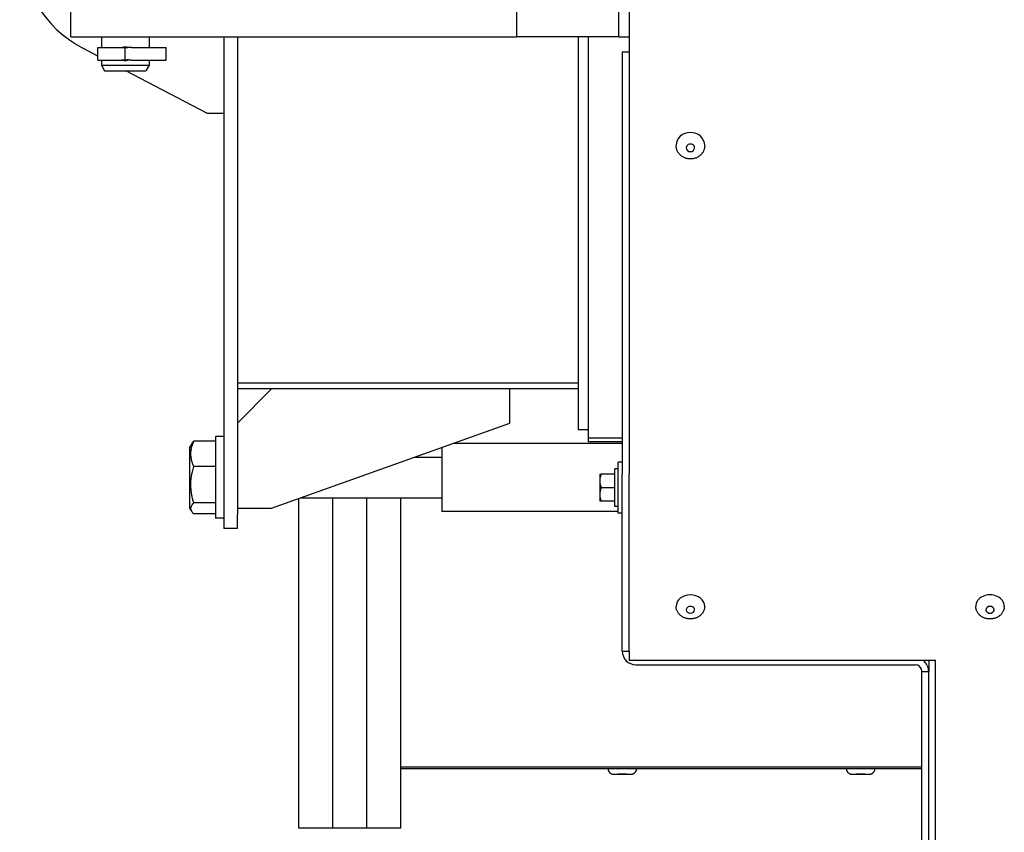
# Model space of a CAD drawing. Header units: millimetres. Extents: x -4279 to 763, y -2511 to 846.
# Tile 12 of 26: x -4279 to -3990, y -533 to -294. Entities that reach past the tile are written whole.
import ezdxf

# ---------------------------------------------------------------- set-up
doc = ezdxf.new("R2010")
doc.units = ezdxf.units.MM
doc.linetypes.add('K5LT_BASIC', pattern=[0])
doc.layers.add('Системный слой (1)', color=7, linetype='Continuous', true_color=0x282828)

msp = doc.modelspace()

# ---------------------------------------------------------------- linework, layer by layer
at = {"layer": 'Системный слой (1)', "color": 150, "linetype": 'K5LT_BASIC', "lineweight": 30, "true_color": 0x0080ff}
for p, q in [((-4100.03, -241.44), (-4100.03, -303.44)), ((-4264.03, -298.94), (-4264.03, -288.94)), ((-4133.03, -298.94), (-4133.03, -288.94)), ((-4103.03, -298.94), (-4103.03, -288.94)), ((-4264.03, -298.94), (-4248.03, -298.94)), ((-4255.03, -298.94), (-4255.03, -302.09)), ((-4248.03, -298.94), (-4133.03, -298.94)), ((-4241.03, -298.94), (-4241.03, -302.09)), ((-4219.03, -298.94), (-4219.03, -439.33)), ((-4215.03, -298.94), (-4215.03, -439.33)), ((-4103.03, -298.94), (-4133.03, -298.94)), ((-4115.03, -298.94), (-4115.03, -414.44)), ((-4112.03, -298.94), (-4112.03, -416.89)), ((-4103.03, -298.94), (-4100.03, -298.94)), ((-4256.03, -304.67), (-4260.28, -302.44)), ((-4256.03, -305.79), (-4256.03, -302.09)), ((-4256.03, -302.09), (-4249.88, -302.09)), ((-4248.79, -302.09), (-4247.27, -302.09)), ((-4248.03, -302.09), (-4248.79, -302.09)), ((-4248.03, -305.79), (-4248.03, -302.09)), ((-4248.02, -305.79), (-4248.02, -302.09)), ((-4247.27, -302.09), (-4248.02, -302.09)), ((-4246.17, -302.09), (-4236.02, -302.09)), ((-4236.02, -305.79), (-4236.02, -302.09)), ((-4102.03, -303.44), (-4102.03, -427.44)), ((-4100.03, -303.44), (-4102.03, -303.44)), ((-4100.03, -303.44), (-4100.03, -427.44)), ((-4256.03, -305.79), (-4249.88, -305.79)), ((-4255.03, -305.79), (-4255.03, -307.34)), ((-4248.03, -305.79), (-4248.79, -305.79)), ((-4248.79, -305.79), (-4247.27, -305.79)), ((-4247.27, -305.79), (-4248.02, -305.79)), ((-4246.17, -305.79), (-4236.02, -305.79)), ((-4241.03, -305.79), (-4241.03, -307.34)), ((-4255.03, -307.34), (-4254.1, -308.94)), ((-4255.03, -307.34), (-4241.03, -307.34)), ((-4254.1, -308.94), (-4241.95, -308.94)), ((-4224.03, -321.44), (-4247.87, -308.94)), ((-4241.03, -307.34), (-4241.95, -308.94)), ((-4224.03, -321.44), (-4219.03, -321.44)), ((-4115.03, -400.7), (-4215.03, -400.7)), ((-4215.03, -412.44), (-4205.03, -402.44)), ((-4115.03, -402.44), (-4215.03, -402.44)), ((-4135.03, -412.44), (-4135.03, -402.44)), ((-4205.03, -437.44), (-4135.03, -412.44)), ((-4219.03, -416.44), (-4221.53, -416.44)), ((-4221.53, -416.44), (-4221.53, -440.44)), ((-4112.03, -414.44), (-4115.03, -414.44)), ((-4228.5, -418.51), (-4229.03, -419.42)), ((-4221.53, -417.75), (-4227.9, -417.75)), ((-4102.03, -418.44), (-4151.83, -418.44)), ((-4112.03, -416.89), (-4112.03, -417.94)), ((-4102.03, -416.89), (-4112.03, -416.89)), ((-4102.03, -417.94), (-4112.03, -417.94)), ((-4229.03, -437.47), (-4229.03, -419.42)), ((-4155.03, -419.58), (-4155.03, -438.44)), ((-4163.03, -422.44), (-4155.03, -422.44)), ((-4102.03, -423.94), (-4103.23, -423.94)), ((-4103.23, -438.94), (-4103.23, -423.94)), ((-4221.53, -425.23), (-4227.9, -425.23)), ((-4108.63, -427.44), (-4108.27, -427.44)), ((-4108.63, -427.44), (-4108.63, -429.44)), ((-4104.63, -427.44), (-4108.27, -427.44)), ((-4104.23, -436.94), (-4104.23, -425.94)), ((-4103.23, -425.94), (-4104.23, -425.94)), ((-4102.03, -479.44), (-4102.03, -427.44)), ((-4100.03, -479.44), (-4100.03, -427.44)), ((-4108.63, -429.44), (-4108.63, -433.44)), ((-4108.63, -433.44), (-4108.63, -435.44)), ((-4104.63, -431.44), (-4108.27, -431.44)), ((-4104.23, -431.44), (-4104.63, -431.44)), ((-4221.53, -435.92), (-4227.9, -435.92)), ((-4197.03, -531.44), (-4197.03, -434.58)), ((-4196.63, -434.44), (-4155.03, -434.44)), ((-4187.03, -531.44), (-4187.03, -434.44)), ((-4187.03, -531.44), (-4187.03, -434.44)), ((-4177.03, -531.44), (-4177.03, -434.44)), ((-4177.03, -531.44), (-4177.03, -434.44)), ((-4167.03, -531.44), (-4167.03, -434.44)), ((-4108.27, -435.44), (-4108.63, -435.44)), ((-4104.63, -435.44), (-4108.27, -435.44)), ((-4228.5, -438.38), (-4229.03, -437.47)), ((-4221.53, -439.13), (-4227.9, -439.13)), ((-4219.03, -439.33), (-4219.03, -443.44)), ((-4215.03, -437.44), (-4205.03, -437.44)), ((-4215.03, -443.44), (-4215.03, -439.33)), ((-4103.23, -438.44), (-4155.03, -438.44)), ((-4103.23, -436.94), (-4104.23, -436.94)), ((-4102.03, -438.94), (-4103.23, -438.94)), ((-4219.03, -440.44), (-4221.53, -440.44)), ((-4215.03, -443.44), (-4219.03, -443.44)), ((-4102.03, -479.44), (-4100.03, -479.44)), ((-4100.03, -479.44), (-4100.03, -482.25)), ((-4010.03, -482.25), (-4100.03, -482.25)), ((-4012.03, -482.25), (-4012.03, -485.44)), ((-4010.03, -771.99), (-4010.03, -482.25)), ((-4098.03, -483.44), (-4016.03, -483.44)), ((-4014.03, -772.94), (-4014.03, -485.44)), ((-4014.03, -485.44), (-4012.03, -485.44)), ((-4012.03, -772.94), (-4012.03, -485.44)), ((-4167.03, -513.44), (-4014.03, -513.44)), ((-4167.03, -513.99), (-4014.03, -513.99)), ((-4187.03, -531.44), (-4197.03, -531.44)), ((-4177.03, -531.44), (-4187.03, -531.44)), ((-4167.03, -531.44), (-4177.03, -531.44))]:
    msp.add_line(p, q, dxfattribs=at)
for centre, radius, start, end in [((-4244.03, -271.44), 35, 117.662, 242.338), ((-4248.03, -303.94), 2, 65.6816, 114.254), ((-4248.03, -303.94), 1.85, 90, 107.0312), ((-4248.02, -303.94), 1.85, 72.9688, 90), ((-4248.03, -303.94), 2, 245.746, 294.3184), ((-4248.03, -303.94), 1.85, 252.9688, 270), ((-4248.02, -303.94), 1.85, 270, 287.0312), ((-4104.63, -427.04), 0.4, 270, 0), ((-4104.63, -435.84), 0.4, 0, 90), ((-4098.03, -479.44), 4, 180, 270), ((-4016.03, -485.44), 4, 0, 53.0113), ((-4016.03, -485.44), 2, 0, 90)]:
    msp.add_arc(centre, radius, start, end, dxfattribs=at)
for centre, major_axis, ratio, start_param, end_param in [((-4082.03, -330.89), (-4.2, 0), 0.91105, 3.141593, 6.283185), ((-4082.03, -331.59), (1.23, 0), 0.91105, 0, 3.141593), ((-4082.03, -331.59), (1.23, 0), 0.91105, 3.141593, 4.712389), ((-4082.03, -331.59), (1.23, 0), 0.91105, 4.712389, 6.283185), ((-4082.03, -466.3), (-4.2, 0), 0.80542, 3.141593, 6.283185), ((-3994.03, -466.3), (4.2, 0), 0.80542, 0, 3.141593), ((-4082.03, -467.3), (1.23, 0), 0.80542, 0, 3.141593), ((-4082.03, -467.3), (1.23, 0), 0.80542, 3.141593, 4.712389), ((-4082.03, -467.3), (1.23, 0), 0.80542, 4.712389, 6.283185), ((-3994.03, -467.3), (-1.23, 0), 0.80542, 4.712389, 6.283185), ((-3994.03, -467.3), (-1.23, 0), 0.80542, 0, 3.141593), ((-3994.03, -467.3), (-1.23, 0), 0.80542, 3.141593, 4.712389), ((-4102.03, -515.64), (-1.23, 0), 0.002156, 6.280982, 6.283185), ((-4102.03, -515.64), (-1.23, 0), 0.002156, 0, 3.141593), ((-4102.03, -515.64), (-1.23, 0), 0.002156, 3.141593, 6.280982), ((-4032.03, -515.64), (-1.23, 0), 0.002156, 6.280982, 6.283185), ((-4032.03, -515.64), (-1.23, 0), 0.002156, 0, 3.141593), ((-4032.03, -515.64), (-1.23, 0), 0.002156, 3.141593, 6.280982)]:
    msp.add_ellipse(centre, major_axis=major_axis, ratio=ratio, start_param=start_param, end_param=end_param, dxfattribs=at)
for points, knots in [([(-4249.88, -302.09), (-4249.79, -302.09), (-4249.63, -302.09), (-4249.38, -302.09), (-4249.15, -302.1), (-4248.95, -302.11), (-4248.75, -302.13), (-4248.63, -302.15), (-4248.57, -302.17)], [0, 0, 0, 0, 1.549417, 3.051764, 4.58788, 6.112404, 7.276588, 9, 9, 9, 9]), ([(-4246.17, -302.09), (-4246.26, -302.09), (-4246.42, -302.09), (-4246.66, -302.09), (-4246.9, -302.1), (-4247.13, -302.11), (-4247.32, -302.13), (-4247.42, -302.16), (-4247.47, -302.17)], [0, 0, 0, 0, 1.661418, 2.953057, 4.60982, 6.365448, 7.645071, 9, 9, 9, 9]), ([(-4249.88, -305.79), (-4249.79, -305.79), (-4249.63, -305.79), (-4249.38, -305.79), (-4249.15, -305.79), (-4248.95, -305.78), (-4248.75, -305.75), (-4248.63, -305.73), (-4248.57, -305.71)], [0, 0, 0, 0, 1.549417, 3.051764, 4.58788, 6.112404, 7.276588, 9, 9, 9, 9]), ([(-4246.17, -305.79), (-4246.26, -305.79), (-4246.42, -305.79), (-4246.66, -305.79), (-4246.9, -305.79), (-4247.13, -305.77), (-4247.32, -305.75), (-4247.42, -305.73), (-4247.47, -305.71)], [0, 0, 0, 0, 1.661418, 2.953057, 4.60982, 6.365448, 7.645071, 9, 9, 9, 9]), ([(-4077.83, -330.89), (-4077.83, -331.03), (-4077.83, -331.17), (-4077.87, -331.46), (-4077.89, -331.6), (-4077.95, -331.88), (-4077.99, -332.01), (-4078.09, -332.28), (-4078.14, -332.42), (-4078.27, -332.68), (-4078.34, -332.8), (-4078.49, -333.05), (-4078.58, -333.17), (-4078.76, -333.4), (-4078.86, -333.51), (-4079.06, -333.72), (-4079.17, -333.81), (-4079.4, -334), (-4079.52, -334.09), (-4079.78, -334.26), (-4079.91, -334.33), (-4080.19, -334.47), (-4080.33, -334.54), (-4080.63, -334.65), (-4080.78, -334.69), (-4081.09, -334.77), (-4081.25, -334.8), (-4081.58, -334.85), (-4081.74, -334.86), (-4082.03, -334.87), (-4082.15, -334.87), (-4082.44, -334.85), (-4082.6, -334.83), (-4082.93, -334.78), (-4083.09, -334.74), (-4083.4, -334.65), (-4083.56, -334.6), (-4083.83, -334.49), (-4083.95, -334.43), (-4084.21, -334.29), (-4084.35, -334.21), (-4084.6, -334.04), (-4084.72, -333.95), (-4084.95, -333.75), (-4085.06, -333.64), (-4085.27, -333.43), (-4085.36, -333.31), (-4085.54, -333.07), (-4085.62, -332.95), (-4085.77, -332.7), (-4085.84, -332.57), (-4085.95, -332.31), (-4086.01, -332.17), (-4086.09, -331.9), (-4086.13, -331.76), (-4086.17, -331.53), (-4086.19, -331.43), (-4086.22, -331.19), (-4086.23, -331.04), (-4086.23, -330.89)], [0, 0, 0, 0, 0.707389, 0.707389, 1.41533, 1.41533, 2.123041, 2.123041, 2.834553, 2.834553, 3.549694, 3.549694, 4.269969, 4.269969, 4.996684, 4.996684, 5.703948, 5.703948, 6.445716, 6.445716, 7.194932, 7.194932, 7.954491, 7.954491, 8.724524, 8.724524, 9.507131, 9.507131, 10.304343, 10.304343, 10.889131, 10.889131, 11.699584, 11.699584, 12.492222, 12.492222, 13.271771, 13.271771, 13.934127, 13.934127, 14.691672, 14.691672, 15.439576, 15.439576, 16.17871, 16.17871, 16.910691, 16.910691, 17.63522, 17.63522, 18.355432, 18.355432, 19.070065, 19.070065, 19.781963, 19.781963, 20.256471, 20.256471, 21, 21, 21, 21]), ([(-4227.9, -425.23), (-4228.03, -424.94), (-4228.19, -424.51), (-4228.4, -423.88), (-4228.54, -423.35), (-4228.65, -422.8), (-4228.71, -422.3), (-4228.75, -421.84), (-4228.76, -421.4), (-4228.74, -420.97), (-4228.69, -420.5), (-4228.61, -419.97), (-4228.43, -419.2), (-4228.19, -418.47), (-4227.98, -417.93), (-4227.9, -417.75)], [0, 0, 0, 0, 1.912449, 2.780687, 4.100621, 5.29978, 6.277542, 7.267519, 8.214858, 9.102067, 9.95816, 11.225797, 12.463836, 14.84267, 16, 16, 16, 16]), ([(-4227.9, -417.75), (-4228.01, -417.86), (-4228.24, -418.11), (-4228.42, -418.36), (-4228.5, -418.51)], [0, 0, 0, 0, 2.138945, 5, 5, 5, 5]), ([(-4227.9, -435.92), (-4228.01, -435.55), (-4228.16, -435.01), (-4228.37, -434.11), (-4228.53, -433.31), (-4228.63, -432.56), (-4228.69, -431.96), (-4228.74, -431.35), (-4228.76, -430.6), (-4228.74, -429.98), (-4228.71, -429.34), (-4228.65, -428.68), (-4228.51, -427.75), (-4228.28, -426.6), (-4228.05, -425.73), (-4227.9, -425.23)], [0, 0, 0, 0, 1.679816, 2.464254, 4.100621, 5.29978, 5.785161, 6.773962, 7.999819, 9.102067, 9.530451, 10.806592, 12.055167, 13.667644, 16, 16, 16, 16]), ([(-4108.27, -427.44), (-4108.33, -427.61), (-4108.4, -427.87), (-4108.49, -428.24), (-4108.56, -428.58), (-4108.61, -428.99), (-4108.63, -429.28), (-4108.63, -429.44)], [0, 0, 0, 0, 2.106246, 3.104131, 4.537972, 6.124023, 8, 8, 8, 8]), ([(-4108.63, -429.44), (-4108.63, -429.59), (-4108.61, -429.87), (-4108.56, -430.29), (-4108.46, -430.82), (-4108.35, -431.2), (-4108.27, -431.44)], [0, 0, 0, 0, 1.514603, 2.909909, 4.412163, 7, 7, 7, 7]), ([(-4108.27, -431.44), (-4108.33, -431.61), (-4108.4, -431.87), (-4108.49, -432.24), (-4108.56, -432.58), (-4108.61, -432.99), (-4108.63, -433.28), (-4108.63, -433.44)], [0, 0, 0, 0, 2.106246, 3.104131, 4.537972, 6.124023, 8, 8, 8, 8]), ([(-4108.63, -433.44), (-4108.63, -433.59), (-4108.61, -433.87), (-4108.56, -434.29), (-4108.46, -434.82), (-4108.35, -435.2), (-4108.27, -435.44)], [0, 0, 0, 0, 1.514603, 2.909909, 4.412163, 7, 7, 7, 7]), ([(-4228.5, -438.38), (-4228.55, -438.29), (-4228.63, -438.12), (-4228.71, -437.89), (-4228.75, -437.69), (-4228.76, -437.51), (-4228.74, -437.34), (-4228.71, -437.18), (-4228.67, -437.03), (-4228.57, -436.79), (-4228.35, -436.41), (-4228.09, -436.1), (-4227.9, -435.92)], [0, 0, 0, 0, 1.393569, 2.64038, 3.672947, 4.477049, 5.581166, 6.259799, 6.938139, 8.06771, 9.958481, 13, 13, 13, 13]), ([(-4227.9, -439.13), (-4228.01, -439.03), (-4228.24, -438.78), (-4228.42, -438.52), (-4228.5, -438.38)], [0, 0, 0, 0, 2.138945, 5, 5, 5, 5]), ([(-4077.83, -466.3), (-4077.83, -466.42), (-4077.83, -466.54), (-4077.86, -466.79), (-4077.88, -466.91), (-4077.94, -467.15), (-4077.97, -467.27), (-4078.05, -467.51), (-4078.1, -467.62), (-4078.21, -467.85), (-4078.27, -467.96), (-4078.38, -468.15), (-4078.43, -468.22), (-4078.56, -468.4), (-4078.64, -468.5), (-4078.81, -468.7), (-4078.91, -468.79), (-4079.06, -468.93), (-4079.12, -468.98), (-4079.28, -469.12), (-4079.39, -469.2), (-4079.63, -469.35), (-4079.75, -469.42), (-4080, -469.56), (-4080.13, -469.62), (-4080.4, -469.73), (-4080.54, -469.77), (-4080.82, -469.86), (-4080.97, -469.89), (-4081.27, -469.95), (-4081.42, -469.97), (-4081.73, -470), (-4081.89, -470.01), (-4082.21, -470.01), (-4082.37, -470), (-4082.69, -469.97), (-4082.85, -469.94), (-4083.15, -469.88), (-4083.3, -469.84), (-4083.58, -469.75), (-4083.72, -469.7), (-4084, -469.58), (-4084.13, -469.52), (-4084.38, -469.38), (-4084.5, -469.31), (-4084.73, -469.15), (-4084.84, -469.06), (-4085.05, -468.88), (-4085.15, -468.79), (-4085.31, -468.62), (-4085.37, -468.56), (-4085.51, -468.38), (-4085.59, -468.28), (-4085.73, -468.06), (-4085.8, -467.95), (-4085.91, -467.72), (-4085.96, -467.6), (-4086.05, -467.36), (-4086.09, -467.24), (-4086.15, -467.01), (-4086.17, -466.9), (-4086.21, -466.67), (-4086.22, -466.54), (-4086.23, -466.38), (-4086.23, -466.34), (-4086.23, -466.3)], [0, 0, 0, 0, 0.642493, 0.642493, 1.28518, 1.28518, 1.929267, 1.929267, 2.580138, 2.580138, 3.235873, 3.235873, 3.686612, 3.686612, 4.357756, 4.357756, 5.036493, 5.036493, 5.417902, 5.417902, 6.113652, 6.113652, 6.818555, 6.818555, 7.534872, 7.534872, 8.262927, 8.262927, 9.003359, 9.003359, 9.760247, 9.760247, 10.532516, 10.532516, 11.325131, 11.325131, 12.095541, 12.095541, 12.848744, 12.848744, 13.587764, 13.587764, 14.313271, 14.313271, 15.028316, 15.028316, 15.731115, 15.731115, 16.42407, 16.42407, 16.894459, 16.894459, 17.569731, 17.569731, 18.237594, 18.237594, 18.895962, 18.895962, 19.548988, 19.548988, 20.141303, 20.141303, 20.785849, 20.785849, 21, 21, 21, 21]), ([(-3989.83, -466.3), (-3989.83, -466.34), (-3989.83, -466.39), (-3989.83, -466.5), (-3989.84, -466.56), (-3989.85, -466.75), (-3989.87, -466.87), (-3989.93, -467.11), (-3989.96, -467.23), (-3990.04, -467.47), (-3990.08, -467.59), (-3990.19, -467.82), (-3990.25, -467.93), (-3990.38, -468.15), (-3990.45, -468.25), (-3990.61, -468.46), (-3990.69, -468.56), (-3990.85, -468.73), (-3990.92, -468.8), (-3991.09, -468.96), (-3991.19, -469.05), (-3991.41, -469.21), (-3991.53, -469.29), (-3991.77, -469.43), (-3991.89, -469.5), (-3992.15, -469.63), (-3992.29, -469.68), (-3992.56, -469.78), (-3992.7, -469.82), (-3992.99, -469.9), (-3993.14, -469.93), (-3993.45, -469.98), (-3993.6, -469.99), (-3993.92, -470.01), (-3994.08, -470.01), (-3994.4, -470), (-3994.56, -469.98), (-3994.87, -469.94), (-3995.02, -469.91), (-3995.32, -469.83), (-3995.46, -469.79), (-3995.75, -469.69), (-3995.88, -469.63), (-3996.15, -469.51), (-3996.27, -469.44), (-3996.52, -469.29), (-3996.64, -469.22), (-3996.86, -469.05), (-3996.96, -468.96), (-3997.13, -468.81), (-3997.19, -468.75), (-3997.34, -468.59), (-3997.43, -468.49), (-3997.59, -468.28), (-3997.66, -468.17), (-3997.79, -467.96), (-3997.85, -467.85), (-3997.95, -467.63), (-3998, -467.51), (-3998.08, -467.29), (-3998.11, -467.18), (-3998.16, -466.96), (-3998.19, -466.83), (-3998.22, -466.59), (-3998.22, -466.46), (-3998.23, -466.33), (-3998.23, -466.31), (-3998.23, -466.3)], [0, 0, 0, 0, 0.25679, 0.25679, 0.599176, 0.599176, 1.270993, 1.270993, 1.945896, 1.945896, 2.62668, 2.62668, 3.312428, 3.312428, 4.007865, 4.007865, 4.711277, 4.711277, 5.234746, 5.234746, 5.957125, 5.957125, 6.688808, 6.688808, 7.432079, 7.432079, 8.187218, 8.187218, 8.954482, 8.954482, 9.737705, 9.737705, 10.535289, 10.535289, 11.353645, 11.353645, 12.174069, 12.174069, 12.97382, 12.97382, 13.757389, 13.757389, 14.525523, 14.525523, 15.282268, 15.282268, 16.025623, 16.025623, 16.758276, 16.758276, 17.219689, 17.219689, 17.933928, 17.933928, 18.639585, 18.639585, 19.274151, 19.274151, 19.963252, 19.963252, 20.566632, 20.566632, 21.244714, 21.244714, 21.919354, 21.919354, 22, 22, 22, 22]), ([(-4106.23, -513.99), (-4106.22, -514.05), (-4106.22, -514.1), (-4106.2, -514.22), (-4106.19, -514.29), (-4106.16, -514.43), (-4106.13, -514.5), (-4106.08, -514.63), (-4106.05, -514.7), (-4105.98, -514.82), (-4105.94, -514.88), (-4105.86, -515), (-4105.82, -515.05), (-4105.72, -515.16), (-4105.67, -515.2), (-4105.56, -515.3), (-4105.5, -515.34), (-4105.38, -515.41), (-4105.32, -515.45), (-4105.19, -515.51), (-4105.12, -515.53), (-4105.03, -515.56), (-4105.01, -515.57), (-4104.92, -515.6), (-4104.85, -515.61), (-4104.75, -515.63), (-4104.71, -515.63), (-4104.66, -515.64), (-4104.66, -515.64), (-4104.64, -515.64), (-4104.63, -515.64), (-4104.62, -515.64), (-4104.61, -515.64), (-4104.6, -515.64), (-4104.6, -515.64), (-4104.59, -515.64), (-4104.59, -515.64), (-4104.58, -515.64), (-4104.58, -515.64), (-4104.57, -515.64), (-4104.57, -515.64), (-4104.56, -515.64), (-4104.55, -515.64), (-4104.54, -515.64), (-4104.54, -515.64), (-4104.52, -515.64), (-4104.51, -515.64), (-4104.5, -515.64), (-4104.49, -515.64), (-4104.48, -515.64), (-4104.47, -515.64), (-4104.43, -515.64), (-4104.4, -515.64), (-4104.33, -515.64), (-4104.29, -515.64), (-4104.19, -515.64), (-4104.13, -515.64), (-4104.01, -515.64), (-4103.94, -515.64), (-4103.8, -515.65), (-4103.73, -515.65), (-4103.57, -515.65), (-4103.48, -515.65), (-4103.31, -515.65), (-4103.21, -515.65), (-4103.02, -515.65), (-4102.93, -515.65), (-4102.73, -515.65), (-4102.63, -515.65), (-4102.42, -515.65), (-4102.32, -515.65), (-4102.11, -515.65), (-4102, -515.65), (-4101.79, -515.65), (-4101.69, -515.65), (-4101.48, -515.65), (-4101.38, -515.65), (-4101.18, -515.65), (-4101.08, -515.65), (-4100.89, -515.65), (-4100.8, -515.65), (-4100.62, -515.65), (-4100.53, -515.65), (-4100.37, -515.65), (-4100.29, -515.65), (-4100.15, -515.64), (-4100.08, -515.64), (-4099.95, -515.64), (-4099.9, -515.64), (-4099.79, -515.64), (-4099.75, -515.64), (-4099.66, -515.64), (-4099.63, -515.64), (-4099.58, -515.64), (-4099.57, -515.64), (-4099.54, -515.64), (-4099.53, -515.64), (-4099.5, -515.64), (-4099.5, -515.64), (-4099.46, -515.64), (-4099.46, -515.64), (-4099.44, -515.64), (-4099.44, -515.64), (-4099.43, -515.64), (-4099.42, -515.64), (-4099.41, -515.64), (-4099.4, -515.64), (-4099.39, -515.64), (-4099.39, -515.64), (-4099.38, -515.64), (-4099.37, -515.63), (-4099.36, -515.63), (-4099.36, -515.63), (-4099.35, -515.63), (-4099.35, -515.63), (-4099.35, -515.63), (-4099.34, -515.63), (-4099.33, -515.63), (-4099.33, -515.63), (-4099.31, -515.63), (-4099.3, -515.63), (-4099.27, -515.62), (-4099.24, -515.62), (-4099.2, -515.61), (-4099.18, -515.61), (-4099.13, -515.59), (-4099.09, -515.58), (-4098.98, -515.55), (-4098.92, -515.53), (-4098.79, -515.47), (-4098.72, -515.44), (-4098.6, -515.37), (-4098.54, -515.33), (-4098.43, -515.24), (-4098.38, -515.2), (-4098.28, -515.1), (-4098.23, -515.04), (-4098.14, -514.93), (-4098.1, -514.87), (-4098.03, -514.75), (-4098, -514.69), (-4097.94, -514.56), (-4097.92, -514.49), (-4097.88, -514.35), (-4097.86, -514.28), (-4097.84, -514.14), (-4097.83, -514.07), (-4097.83, -514), (-4097.83, -514), (-4097.83, -513.99)], [0.20087, 0.20087, 0.20087, 0.20087, 0.795354, 0.795354, 1.590727, 1.590727, 2.385761, 2.385761, 3.180306, 3.180306, 3.974608, 3.974608, 4.768753, 4.768753, 5.562631, 5.562631, 6.356078, 6.356078, 7.148717, 7.148717, 7.93924, 7.93924, 8.194707, 8.194707, 8.976578, 8.976578, 9.41929, 9.41929, 9.519052, 9.519052, 9.618814, 9.618814, 9.718576, 9.718576, 9.79188, 9.79188, 9.877512, 9.877512, 9.963143, 9.963143, 10.120206, 10.120206, 10.277269, 10.277269, 10.617889, 10.617889, 11.07555, 11.07555, 11.320724, 11.320724, 11.81107, 11.81107, 12.791764, 12.791764, 13.955733, 13.955733, 15.123246, 15.123246, 16.290947, 16.290947, 17.459493, 17.459493, 18.62819, 18.62819, 19.79716, 19.79716, 20.966247, 20.966247, 22.135919, 22.135919, 23.305533, 23.305533, 24.47512, 24.47512, 25.644701, 25.644701, 26.814313, 26.814313, 27.983972, 27.983972, 29.153089, 29.153089, 30.322099, 30.322099, 31.490853, 31.490853, 32.659526, 32.659526, 33.827351, 33.827351, 34.994884, 34.994884, 36.159199, 36.159199, 36.871594, 36.871594, 37.489251, 37.489251, 38.106908, 38.106908, 38.267676, 38.267676, 38.355916, 38.355916, 38.444157, 38.444157, 38.534367, 38.534367, 38.534736, 38.534736, 38.654258, 38.654258, 38.684139, 38.684139, 38.71402, 38.71402, 38.746351, 38.746351, 38.811015, 38.811015, 38.940343, 38.940343, 39.198998, 39.198998, 39.417502, 39.417502, 39.85451, 39.85451, 40.640068, 40.640068, 41.42977, 41.42977, 42.222104, 42.222104, 43.015389, 43.015389, 43.809166, 43.809166, 44.603244, 44.603244, 45.397519, 45.397519, 46.191944, 46.191944, 46.986461, 46.986461, 47.7809, 47.7809, 47.799141, 47.799141, 47.799141, 47.799141]), ([(-4036.23, -513.99), (-4036.22, -514.05), (-4036.22, -514.1), (-4036.2, -514.22), (-4036.19, -514.29), (-4036.16, -514.43), (-4036.13, -514.5), (-4036.08, -514.63), (-4036.05, -514.7), (-4035.98, -514.82), (-4035.94, -514.88), (-4035.86, -515), (-4035.82, -515.05), (-4035.72, -515.16), (-4035.67, -515.2), (-4035.56, -515.3), (-4035.5, -515.34), (-4035.38, -515.41), (-4035.32, -515.45), (-4035.19, -515.51), (-4035.12, -515.53), (-4035.03, -515.56), (-4035.01, -515.57), (-4034.92, -515.6), (-4034.85, -515.61), (-4034.75, -515.63), (-4034.71, -515.63), (-4034.66, -515.64), (-4034.66, -515.64), (-4034.64, -515.64), (-4034.63, -515.64), (-4034.62, -515.64), (-4034.61, -515.64), (-4034.6, -515.64), (-4034.6, -515.64), (-4034.59, -515.64), (-4034.59, -515.64), (-4034.58, -515.64), (-4034.58, -515.64), (-4034.57, -515.64), (-4034.57, -515.64), (-4034.56, -515.64), (-4034.55, -515.64), (-4034.54, -515.64), (-4034.54, -515.64), (-4034.52, -515.64), (-4034.51, -515.64), (-4034.5, -515.64), (-4034.49, -515.64), (-4034.48, -515.64), (-4034.47, -515.64), (-4034.43, -515.64), (-4034.4, -515.64), (-4034.33, -515.64), (-4034.29, -515.64), (-4034.19, -515.64), (-4034.13, -515.64), (-4034.01, -515.64), (-4033.94, -515.64), (-4033.8, -515.65), (-4033.73, -515.65), (-4033.57, -515.65), (-4033.48, -515.65), (-4033.31, -515.65), (-4033.21, -515.65), (-4033.02, -515.65), (-4032.93, -515.65), (-4032.73, -515.65), (-4032.63, -515.65), (-4032.42, -515.65), (-4032.32, -515.65), (-4032.11, -515.65), (-4032, -515.65), (-4031.79, -515.65), (-4031.69, -515.65), (-4031.48, -515.65), (-4031.38, -515.65), (-4031.18, -515.65), (-4031.08, -515.65), (-4030.89, -515.65), (-4030.8, -515.65), (-4030.62, -515.65), (-4030.53, -515.65), (-4030.37, -515.65), (-4030.29, -515.65), (-4030.15, -515.64), (-4030.08, -515.64), (-4029.95, -515.64), (-4029.9, -515.64), (-4029.79, -515.64), (-4029.75, -515.64), (-4029.66, -515.64), (-4029.63, -515.64), (-4029.58, -515.64), (-4029.57, -515.64), (-4029.54, -515.64), (-4029.53, -515.64), (-4029.5, -515.64), (-4029.5, -515.64), (-4029.46, -515.64), (-4029.46, -515.64), (-4029.44, -515.64), (-4029.44, -515.64), (-4029.43, -515.64), (-4029.42, -515.64), (-4029.41, -515.64), (-4029.4, -515.64), (-4029.39, -515.64), (-4029.39, -515.64), (-4029.38, -515.64), (-4029.37, -515.63), (-4029.36, -515.63), (-4029.36, -515.63), (-4029.35, -515.63), (-4029.35, -515.63), (-4029.35, -515.63), (-4029.34, -515.63), (-4029.33, -515.63), (-4029.33, -515.63), (-4029.31, -515.63), (-4029.3, -515.63), (-4029.27, -515.62), (-4029.24, -515.62), (-4029.2, -515.61), (-4029.18, -515.61), (-4029.13, -515.59), (-4029.09, -515.58), (-4028.98, -515.55), (-4028.92, -515.53), (-4028.79, -515.47), (-4028.72, -515.44), (-4028.6, -515.37), (-4028.54, -515.33), (-4028.43, -515.24), (-4028.38, -515.2), (-4028.28, -515.1), (-4028.23, -515.04), (-4028.14, -514.93), (-4028.1, -514.87), (-4028.03, -514.75), (-4028, -514.69), (-4027.94, -514.56), (-4027.92, -514.49), (-4027.88, -514.35), (-4027.86, -514.28), (-4027.84, -514.14), (-4027.83, -514.07), (-4027.83, -514), (-4027.83, -514), (-4027.83, -513.99)], [0.20087, 0.20087, 0.20087, 0.20087, 0.795354, 0.795354, 1.590727, 1.590727, 2.385761, 2.385761, 3.180306, 3.180306, 3.974608, 3.974608, 4.768753, 4.768753, 5.562631, 5.562631, 6.356078, 6.356078, 7.148717, 7.148717, 7.93924, 7.93924, 8.194707, 8.194707, 8.976578, 8.976578, 9.41929, 9.41929, 9.519052, 9.519052, 9.618814, 9.618814, 9.718576, 9.718576, 9.79188, 9.79188, 9.877512, 9.877512, 9.963143, 9.963143, 10.120206, 10.120206, 10.277269, 10.277269, 10.617889, 10.617889, 11.07555, 11.07555, 11.320724, 11.320724, 11.81107, 11.81107, 12.791764, 12.791764, 13.955733, 13.955733, 15.123246, 15.123246, 16.290947, 16.290947, 17.459493, 17.459493, 18.62819, 18.62819, 19.79716, 19.79716, 20.966247, 20.966247, 22.135919, 22.135919, 23.305533, 23.305533, 24.47512, 24.47512, 25.644701, 25.644701, 26.814313, 26.814313, 27.983972, 27.983972, 29.153089, 29.153089, 30.322099, 30.322099, 31.490853, 31.490853, 32.659526, 32.659526, 33.827351, 33.827351, 34.994884, 34.994884, 36.159199, 36.159199, 36.871594, 36.871594, 37.489251, 37.489251, 38.106908, 38.106908, 38.267676, 38.267676, 38.355916, 38.355916, 38.444156, 38.444156, 38.534367, 38.534367, 38.534736, 38.534736, 38.654258, 38.654258, 38.684139, 38.684139, 38.714019, 38.714019, 38.746351, 38.746351, 38.811014, 38.811014, 38.940341, 38.940341, 39.198995, 39.198995, 39.417495, 39.417495, 39.854497, 39.854497, 40.640055, 40.640055, 41.429757, 41.429757, 42.22209, 42.22209, 43.015376, 43.015376, 43.809152, 43.809152, 44.603231, 44.603231, 45.397506, 45.397506, 46.191931, 46.191931, 46.986448, 46.986448, 47.780887, 47.780887, 47.799141, 47.799141, 47.799141, 47.799141])]:
    msp.add_open_spline(points, degree=3, knots=knots, dxfattribs=at)

doc.saveas('drawing.dxf')
